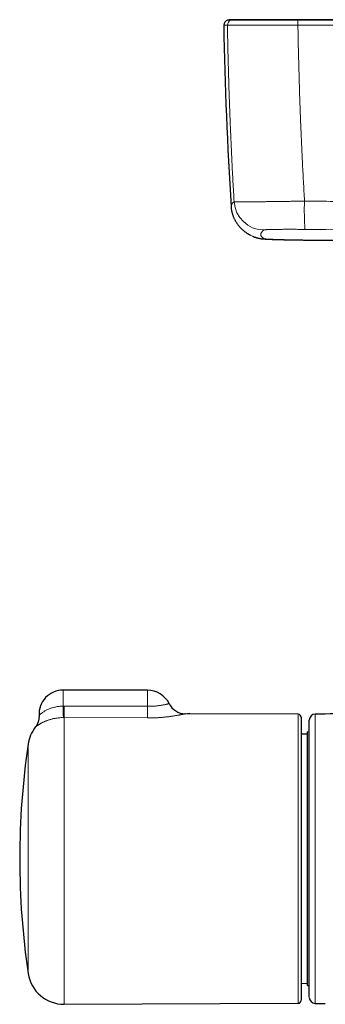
# Model space of a CAD drawing. Header units: millimetres. Extents: x 8 to 791, y 12 to 1717.
# Tile 135 of 256: x 279 to 330, y 922 to 1086. Entities that reach past the tile are written whole.
import ezdxf

# ---------------------------------------------------------------- set-up
doc = ezdxf.new("R2010")
doc.units = ezdxf.units.MM

msp = doc.modelspace()

# ---------------------------------------------------------------- linework, layer by layer
at = {"color": 8, "linetype": 'Continuous', "lineweight": 0}
for p, q in [((313.56, 1084.84), (313.56, 1084.84)), ((325.25, 1084.84), (325.26, 1084.84)), ((326.54, 1049.14), (326.54, 1049.14)), ((286.3, 971.74), (286.3, 974.39)), ((300.3, 971.7), (300.3, 974.39)), ((286.3, 971.74), (286.48, 971.74)), ((286.47, 969.84), (286.35, 969.84)), ((286.47, 969.84), (286.47, 922.22)), ((300.29, 969.77), (286.47, 969.84)), ((325.3, 922.39), (325.3, 970.39)), ((280.5, 927.34), (280.5, 965.44))]:
    msp.add_line(p, q, dxfattribs=at)
at = {"color": 7, "linetype": 'Continuous', "lineweight": 30}
for p, q in [((315.07, 1085.73), (315.04, 1085.73)), ((325.3, 1085.73), (325.29, 1085.73)), ((317.46, 1049.9), (317.43, 1049.92)), ((300.3, 974.39), (286.3, 974.39)), ((325.3, 970.39), (306.57, 970.47)), ((325.8, 969.89), (325.8, 922.89)), ((326.85, 967.09), (325.8, 967.08)), ((327.15, 967.43), (326.85, 967.44)), ((326.85, 925.34), (326.85, 967.44)), ((325.8, 925.7), (326.85, 925.69)), ((326.85, 925.34), (327.15, 925.34)), ((286.47, 922.22), (325.3, 922.39)), ((328.14, 922.37), (329.8, 922.35))]:
    msp.add_line(p, q, dxfattribs=at)
at = {"color": 8, "linetype": 'Continuous', "lineweight": 0, "flags": 128}
msp.add_lwpolyline([(286.48, 971.74), (294.48, 971.71), (300.3, 971.7)], dxfattribs=at)
at = {"color": 7, "linetype": 'Continuous', "lineweight": 30, "flags": 128}
msp.add_lwpolyline([(306.57, 970.47), (306.51, 970.47), (306.5, 970.47), (306.5, 970.47), (306.5, 970.47), (306.5, 970.47), (306.5, 970.47), (306.5, 970.47), (306.5, 970.47), (306.5, 970.47), (306.5, 970.47), (306.5, 970.47), (307.34, 970.57)], dxfattribs=at)
at = {"color": 7, "linetype": 'Continuous', "lineweight": 30}
for centre, radius, start, end in [((313.76, 1084.85), 0.8, 102.4171, 181.0477), ((1012.84, 1097.65), 700, 181.04894, 183.51706), ((286.3, 970.39), 4, 90, 182.7457), ((300.3, 970.39), 4, 26.1488, 90), ((306.58, 973.47), 3, 206.131, 269.7403), ((325.3, 969.89), 0.5, 0, 89.75), ((328.15, 969.4), 1, 90.8016, 180), ((286.44, 964.56), 6, 142.3857, 171.5732), ((409.1, 946.39), 130, 171.5732, 188.4268), ((286.44, 928.22), 6, 188.4268, 270.25), ((325.3, 922.89), 0.5, 270.25, 360), ((328.15, 923.37), 1, 179.9767, 269.2041)]:
    msp.add_arc(centre, radius, start, end, dxfattribs=at)
at = {"color": 8, "linetype": 'Continuous', "lineweight": 0}
for centre, radius, start, end in [((314.36, 1084.85), 0.8, 102.4691, 181.0623), ((314.36, 1084.85), 0.8, 102.468, 181.0604), ((337.98, 1084.98), 12.73, 177.0665, 180.6496), ((338.45, 1084.99), 13.2, 177.1806, 180.6375), ((319.66, 1055.81), 5, 183.4995, 269.275), ((379.02, 1053.98), 52.7, 178.2375, 183.3471), ((319.76, 1054.33), 4.99, 242.4784, 269.3733), ((412.97, 973.87), 126.69, 180.9653, 181.8244), ((-160.56, 973.87), 447.05, 359.4833, 359.7267), ((-171.32, 973.94), 471.63, 359.4937, 359.7278)]:
    msp.add_arc(centre, radius, start, end, dxfattribs=at)
for points, knots in [([(312.96, 1084.84), (312.96, 1084.84), (312.96, 1084.84), (312.98, 1084.84), (313, 1084.84), (313.05, 1084.84), (313.1, 1084.84), (313.16, 1084.84), (313.24, 1084.84), (313.33, 1084.84), (313.44, 1084.84), (313.52, 1084.84), (313.56, 1084.84)], [0, 0, 0, 0, 0.0839295, 0.1766685, 0.2795713, 0.3824754, 0.4853834, 0.5882927, 0.6912163, 0.7941411, 0.8970699, 1, 1, 1, 1]), ([(313.56, 1084.84), (313.56, 1084.84), (313.58, 1084.84), (313.64, 1084.84), (313.71, 1084.84), (313.81, 1084.84), (313.92, 1084.84), (314.05, 1084.84), (314.21, 1084.84), (314.38, 1084.84), (314.58, 1084.84), (314.8, 1084.84), (315.04, 1084.84), (315.31, 1084.84), (315.58, 1084.84), (315.84, 1084.84), (316.1, 1084.84), (316.4, 1084.84), (316.73, 1084.84), (317.1, 1084.84), (317.48, 1084.84), (317.86, 1084.84), (318.26, 1084.84), (318.67, 1084.84), (319.09, 1084.84), (319.51, 1084.84), (319.95, 1084.84), (320.4, 1084.84), (320.86, 1084.84), (321.34, 1084.84), (321.82, 1084.84), (322.29, 1084.84), (322.76, 1084.84), (323.24, 1084.84), (323.76, 1084.84), (324.28, 1084.84), (324.78, 1084.84), (325.09, 1084.84), (325.25, 1084.84)], [0, 0, 0, 0, 0.029054, 0.058121, 0.087175, 0.114598, 0.142178, 0.169758, 0.197672, 0.225586, 0.25384, 0.282094, 0.310515, 0.339864, 0.369213, 0.392919, 0.416633, 0.440339, 0.470266, 0.500192, 0.528225, 0.55636, 0.584494, 0.61273, 0.640127, 0.667681, 0.695235, 0.723121, 0.751008, 0.779234, 0.80746, 0.835852, 0.861314, 0.886776, 0.917552, 0.948328, 0.974164, 1, 1, 1, 1]), ([(313.56, 1084.84), (313.58, 1083.5), (313.63, 1080.81), (313.74, 1076.78), (313.87, 1072.75), (314.01, 1068.96), (314.16, 1065.41), (314.31, 1062.11), (314.48, 1058.8), (314.61, 1056.6), (314.67, 1055.5)], [0, 0, 0, 0, 0.137271, 0.274542, 0.411847, 0.549152, 0.661854, 0.774557, 0.887278, 1, 1, 1, 1]), ([(314.18, 1085.64), (314.15, 1085.64), (314.08, 1085.64), (313.99, 1085.64), (313.91, 1085.64), (313.83, 1085.64), (313.76, 1085.64), (313.71, 1085.64), (313.66, 1085.64), (313.63, 1085.64), (313.6, 1085.64), (313.59, 1085.64), (313.59, 1085.64), (313.59, 1085.64)], [0, 0, 0, 0, 0.081348, 0.174086, 0.266825, 0.359568, 0.452311, 0.545064, 0.637819, 0.730576, 0.823335, 0.916073, 1, 1, 1, 1]), ([(314.18, 1085.64), (314.29, 1085.66), (314.51, 1085.7), (314.79, 1085.73), (314.97, 1085.73), (315.05, 1085.73)], [0, 0, 0, 0, 0.377649, 0.757405, 1, 1, 1, 1]), ([(325.26, 1085.64), (325.26, 1085.64), (325.07, 1085.64), (324.7, 1085.64), (324.14, 1085.64), (323.58, 1085.64), (323.03, 1085.64), (322.51, 1085.64), (322.03, 1085.64), (321.58, 1085.64), (321.14, 1085.64), (320.71, 1085.64), (320.28, 1085.64), (319.85, 1085.64), (319.44, 1085.64), (319.03, 1085.64), (318.64, 1085.64), (318.26, 1085.64), (317.9, 1085.64), (317.53, 1085.64), (317.17, 1085.64), (316.81, 1085.64), (316.48, 1085.64), (316.16, 1085.64), (315.86, 1085.64), (315.6, 1085.64), (315.37, 1085.64), (315.17, 1085.64), (314.98, 1085.64), (314.82, 1085.64), (314.67, 1085.64), (314.53, 1085.64), (314.42, 1085.64), (314.33, 1085.64), (314.26, 1085.64), (314.21, 1085.64), (314.19, 1085.64), (314.18, 1085.64), (314.18, 1085.64)], [0, 0, 0, 0, 0.000003, 0.032791, 0.065638, 0.098506, 0.131354, 0.164142, 0.191622, 0.219125, 0.246629, 0.274109, 0.302385, 0.330687, 0.358989, 0.387266, 0.415388, 0.443536, 0.471684, 0.499806, 0.531357, 0.56298, 0.594639, 0.626299, 0.657921, 0.689472, 0.716981, 0.744513, 0.772045, 0.799554, 0.82786, 0.856192, 0.884525, 0.912831, 0.941881, 0.970946, 0.999997, 1, 1, 1, 1]), ([(314.18, 1085.64), (314.18, 1085.64), (314.18, 1085.64), (314.18, 1085.64), (314.18, 1085.64)], [0, 0, 0, 0, 0.005987, 1, 1, 1, 1]), ([(325.26, 1085.64), (325.26, 1085.66), (325.27, 1085.7), (325.28, 1085.73), (325.28, 1085.73), (325.28, 1085.73)], [0, 0, 0, 0, 0.376257, 0.754612, 1, 1, 1, 1]), ([(325.27, 1085.64), (325.27, 1085.64), (325.27, 1085.64), (325.26, 1085.64), (325.26, 1085.64)], [0, 0, 0, 0, 0.993961, 1, 1, 1, 1]), ([(326.35, 1055.6), (326.29, 1056.69), (326.17, 1058.88), (326, 1062.16), (325.85, 1065.44), (325.7, 1068.97), (325.56, 1072.74), (325.44, 1076.77), (325.33, 1080.81), (325.28, 1083.5), (325.26, 1084.84)], [0, 0, 0, 0, 0.1122329, 0.2244659, 0.3367172, 0.4489685, 0.5867093, 0.7244502, 0.8622251, 1, 1, 1, 1]), ([(325.26, 1084.84), (327.24, 1084.84), (331.22, 1084.84), (337.17, 1084.84), (343.13, 1084.84), (349.24, 1084.84), (355.49, 1084.84), (361.89, 1084.84), (368.29, 1084.84), (374.69, 1084.84), (381.1, 1084.84), (387.5, 1084.84), (393.9, 1084.84), (400.3, 1084.84), (407.47, 1084.84), (415.42, 1084.84), (421.24, 1084.84), (424.15, 1084.84)], [0, 0, 0, 0, 0.060266, 0.120533, 0.1808, 0.241067, 0.305787, 0.370508, 0.435229, 0.49995, 0.56467, 0.629391, 0.694111, 0.758832, 0.823553, 0.911776, 1, 1, 1, 1]), ([(424.15, 1085.64), (421.24, 1085.64), (415.43, 1085.64), (407.48, 1085.64), (400.3, 1085.64), (393.9, 1085.64), (387.5, 1085.64), (381.1, 1085.64), (374.7, 1085.64), (368.3, 1085.64), (361.9, 1085.64), (355.5, 1085.64), (349.25, 1085.64), (343.15, 1085.64), (337.19, 1085.64), (331.23, 1085.64), (327.26, 1085.64), (325.27, 1085.64)], [0, 0, 0, 0, 0.0882231, 0.1764467, 0.2411671, 0.3058876, 0.3706086, 0.4353298, 0.5000502, 0.5647712, 0.6294924, 0.6942128, 0.7589333, 0.8191996, 0.8794661, 0.939733, 1, 1, 1, 1]), ([(314.67, 1055.5), (314.62, 1055.46), (314.52, 1055.38), (314.41, 1055.26), (314.32, 1055.16), (314.25, 1055.06), (314.2, 1054.96), (314.17, 1054.87), (314.16, 1054.79), (314.16, 1054.74), (314.16, 1054.71)], [0, 0, 0, 0, 0.14686, 0.293724, 0.419614, 0.545504, 0.671403, 0.797302, 0.902247, 1, 1, 1, 1]), ([(326.35, 1055.6), (326.2, 1055.6), (325.9, 1055.59), (325.45, 1055.59), (324.94, 1055.58), (324.38, 1055.57), (323.77, 1055.56), (323.17, 1055.55), (322.62, 1055.54), (322.11, 1055.53), (321.65, 1055.53), (321.25, 1055.52), (320.91, 1055.52), (320.59, 1055.52), (320.24, 1055.51), (319.86, 1055.51), (319.46, 1055.5), (319.04, 1055.5), (318.63, 1055.49), (318.24, 1055.49), (317.89, 1055.49), (317.56, 1055.49), (317.25, 1055.48), (316.98, 1055.48), (316.69, 1055.48), (316.41, 1055.48), (316.13, 1055.48), (315.89, 1055.48), (315.67, 1055.48), (315.48, 1055.48), (315.32, 1055.48), (315.18, 1055.48), (315.04, 1055.48), (314.92, 1055.49), (314.82, 1055.49), (314.75, 1055.49), (314.7, 1055.5), (314.68, 1055.5), (314.67, 1055.5)], [0, 0, 0, 0, 0.025032, 0.050073, 0.075104, 0.109407, 0.143749, 0.178114, 0.212456, 0.240352, 0.268261, 0.296158, 0.313757, 0.331356, 0.356488, 0.381629, 0.406761, 0.438009, 0.469256, 0.497404, 0.525553, 0.553867, 0.579076, 0.604295, 0.629504, 0.660849, 0.692194, 0.720433, 0.748671, 0.777077, 0.802256, 0.827444, 0.852623, 0.883928, 0.915234, 0.943434, 0.971634, 1, 1, 1, 1]), ([(326.35, 1055.6), (329.6, 1055.57), (336.09, 1055.5), (345.82, 1055.42), (355.56, 1055.34), (365.3, 1055.28), (374.95, 1055.22), (384.51, 1055.18), (393.98, 1055.14), (403.45, 1055.12), (412.93, 1055.1), (422.87, 1055.1), (433.29, 1055.1), (444.18, 1055.12), (455.07, 1055.15), (465.51, 1055.19), (475.51, 1055.23), (485.07, 1055.29), (494.62, 1055.36), (503.95, 1055.43), (513.06, 1055.51), (518.99, 1055.57), (521.95, 1055.6)], [0, 0, 0, 0, 0.049785, 0.09957, 0.149355, 0.199141, 0.248926, 0.297353, 0.34578, 0.394207, 0.442634, 0.491061, 0.546729, 0.602397, 0.658065, 0.713732, 0.76258, 0.811429, 0.860277, 0.909125, 0.954563, 1, 1, 1, 1]), ([(319.71, 1049.34), (319.65, 1049.37), (319.52, 1049.44), (319.37, 1049.55), (319.26, 1049.66), (319.17, 1049.78), (319.11, 1049.89), (319.09, 1050.01), (319.1, 1050.14), (319.13, 1050.26), (319.2, 1050.39), (319.3, 1050.53), (319.43, 1050.66), (319.55, 1050.76), (319.6, 1050.8)], [0, 0, 0, 0, 0.083274, 0.166549, 0.249823, 0.33312, 0.416419, 0.499716, 0.583085, 0.666454, 0.749823, 0.833215, 0.916608, 1, 1, 1, 1]), ([(319.6, 1050.8), (319.61, 1050.81), (319.63, 1050.82), (319.69, 1050.83), (319.78, 1050.84), (319.91, 1050.85), (320.06, 1050.86), (320.25, 1050.87), (320.46, 1050.88), (320.71, 1050.88), (320.98, 1050.89), (321.27, 1050.9), (321.59, 1050.9), (321.93, 1050.91), (322.29, 1050.91), (322.67, 1050.91), (323.07, 1050.92), (323.49, 1050.92), (323.91, 1050.92), (324.36, 1050.92), (324.81, 1050.92), (325.24, 1050.91), (325.65, 1050.91), (326.03, 1050.91), (326.29, 1050.9), (326.42, 1050.9)], [0, 0, 0, 0, 0.044522, 0.089196, 0.133921, 0.178593, 0.223114, 0.267644, 0.312327, 0.357062, 0.401745, 0.446274, 0.490645, 0.535168, 0.579743, 0.624266, 0.668637, 0.712915, 0.757343, 0.801822, 0.846251, 0.890529, 0.92701, 0.963519, 1, 1, 1, 1]), ([(521.88, 1050.9), (518.69, 1050.87), (512.3, 1050.81), (502.72, 1050.72), (493.13, 1050.65), (483.55, 1050.59), (474.08, 1050.53), (464.72, 1050.49), (455.47, 1050.45), (446.23, 1050.43), (436.98, 1050.41), (427.24, 1050.4), (416.99, 1050.4), (406.25, 1050.42), (395.51, 1050.44), (385.06, 1050.48), (374.91, 1050.53), (365.05, 1050.58), (355.2, 1050.65), (345.47, 1050.73), (335.88, 1050.81), (329.57, 1050.87), (326.42, 1050.9)], [0, 0, 0, 0, 0.049036, 0.098071, 0.147107, 0.196143, 0.245178, 0.292475, 0.339773, 0.38707, 0.434367, 0.481664, 0.536614, 0.591565, 0.646515, 0.701466, 0.751892, 0.802318, 0.852744, 0.90317, 0.951585, 1, 1, 1, 1]), ([(326.54, 1049.14), (326.38, 1049.14), (326.07, 1049.15), (325.6, 1049.15), (325.13, 1049.16), (324.68, 1049.17), (324.23, 1049.17), (323.79, 1049.18), (323.37, 1049.19), (322.96, 1049.2), (322.57, 1049.21), (322.19, 1049.22), (321.84, 1049.23), (321.51, 1049.24), (321.21, 1049.25), (320.93, 1049.26), (320.67, 1049.27), (320.45, 1049.28), (320.25, 1049.29), (320.08, 1049.3), (319.94, 1049.31), (319.84, 1049.31), (319.77, 1049.32), (319.73, 1049.33), (319.72, 1049.33), (319.71, 1049.34)], [0, 0, 0, 0, 0.044629, 0.089411, 0.134243, 0.179024, 0.223653, 0.268287, 0.313074, 0.357914, 0.402701, 0.447334, 0.491863, 0.536544, 0.581277, 0.625957, 0.670486, 0.71492, 0.759506, 0.804144, 0.848731, 0.893166, 0.928769, 0.964397, 1, 1, 1, 1]), ([(341.3, 1048.99), (338.84, 1049.01), (333.92, 1049.06), (329, 1049.11), (326.54, 1049.14)], [0, 0, 0, 0, 0.499999, 1, 1, 1, 1]), ([(282.31, 970.2), (282.31, 970.2), (282.3, 970.19), (282.31, 970.2), (282.34, 970.23), (282.38, 970.27), (282.44, 970.32), (282.51, 970.38), (282.59, 970.45), (282.69, 970.53), (282.82, 970.63), (282.98, 970.74), (283.17, 970.87), (283.38, 970.99), (283.61, 971.11), (283.86, 971.23), (284.13, 971.33), (284.41, 971.43), (284.7, 971.52), (285.01, 971.59), (285.32, 971.65), (285.64, 971.69), (285.97, 971.72), (286.19, 971.73), (286.3, 971.74)], [0, 0, 0, 0, 0.006003, 0.04611, 0.086694, 0.127281, 0.16833, 0.20576, 0.243193, 0.284419, 0.325648, 0.379626, 0.430867, 0.482464, 0.535159, 0.588231, 0.639151, 0.69007, 0.741692, 0.794047, 0.8448, 0.895909, 0.947573, 1, 1, 1, 1]), ([(300.3, 971.7), (300.38, 971.7), (300.53, 971.7), (300.78, 971.7), (301.06, 971.71), (301.35, 971.73), (301.64, 971.75), (301.92, 971.78), (302.19, 971.82), (302.45, 971.85), (302.69, 971.89), (302.92, 971.93), (303.12, 971.97), (303.31, 972.01), (303.47, 972.05), (303.6, 972.08), (303.71, 972.11), (303.8, 972.13), (303.86, 972.14), (303.89, 972.15), (303.89, 972.15), (303.89, 972.15)], [0, 0, 0, 0, 0.0394548, 0.0790965, 0.1307409, 0.1827996, 0.2353291, 0.2888231, 0.342885, 0.3973784, 0.4532048, 0.5094786, 0.5649509, 0.6208388, 0.6780168, 0.7356319, 0.7912944, 0.847349, 0.9046328, 0.9623384, 1, 1, 1, 1]), ([(286.35, 969.84), (286.26, 969.83), (286.09, 969.83), (285.84, 969.81), (285.58, 969.79), (285.33, 969.76), (285.09, 969.72), (284.84, 969.68), (284.6, 969.63), (284.37, 969.57), (284.14, 969.51), (283.92, 969.44), (283.71, 969.37), (283.51, 969.29), (283.32, 969.22), (283.13, 969.13), (282.95, 969.05), (282.78, 968.96), (282.62, 968.88), (282.48, 968.8), (282.37, 968.72), (282.27, 968.66), (282.18, 968.6), (282.09, 968.54), (282.02, 968.49), (281.95, 968.44), (281.9, 968.39), (281.83, 968.34), (281.77, 968.3), (281.73, 968.25), (281.7, 968.23), (281.68, 968.22), (281.69, 968.22), (281.69, 968.22)], [0, 0, 0, 0, 0.029585, 0.059298, 0.089165, 0.119161, 0.149313, 0.179592, 0.210323, 0.241181, 0.272197, 0.303334, 0.334621, 0.366023, 0.398202, 0.430493, 0.464506, 0.498635, 0.534419, 0.570319, 0.59885, 0.627434, 0.656137, 0.684889, 0.713787, 0.74273, 0.771786, 0.800885, 0.847856, 0.894991, 0.943807, 0.9928, 1, 1, 1, 1]), ([(306.57, 970.47), (306.57, 970.47), (306.57, 970.47), (306.56, 970.47), (306.54, 970.46), (306.51, 970.46), (306.47, 970.45), (306.42, 970.44), (306.37, 970.43), (306.29, 970.41), (306.19, 970.39), (306.08, 970.36), (305.95, 970.34), (305.83, 970.31), (305.7, 970.29), (305.55, 970.26), (305.39, 970.23), (305.23, 970.2), (305.05, 970.17), (304.86, 970.14), (304.67, 970.1), (304.47, 970.07), (304.27, 970.04), (304.05, 970.01), (303.83, 969.98), (303.59, 969.96), (303.36, 969.93), (303.12, 969.9), (302.87, 969.88), (302.63, 969.86), (302.39, 969.84), (302.13, 969.82), (301.88, 969.81), (301.62, 969.8), (301.36, 969.79), (301.05, 969.78), (300.69, 969.77), (300.42, 969.77), (300.29, 969.77)], [0, 0, 0, 0, 0.001989, 0.035515, 0.061934, 0.088411, 0.11184, 0.135269, 0.158856, 0.182443, 0.216593, 0.250861, 0.277917, 0.30503, 0.332398, 0.359824, 0.387652, 0.415538, 0.443685, 0.471889, 0.499402, 0.526966, 0.554765, 0.582616, 0.610835, 0.639108, 0.667619, 0.696183, 0.723229, 0.75032, 0.777613, 0.80495, 0.832608, 0.860311, 0.888222, 0.91618, 0.958012, 1, 1, 1, 1]), ([(328.14, 970.4), (328.14, 970.4), (328.14, 970.4), (328.14, 970.36), (328.14, 970.3), (328.14, 970.21), (328.14, 970.1), (328.14, 969.96), (328.14, 969.8), (328.14, 969.61), (328.14, 969.4), (328.14, 969.15), (328.14, 968.89), (328.14, 968.6), (328.14, 968.31), (328.14, 967.99), (328.14, 967.67), (328.14, 967.36), (328.14, 967.06), (328.14, 966.75), (328.14, 966.43), (328.14, 966.13), (328.14, 965.8), (328.14, 965.43), (328.14, 965.01), (328.14, 964.58), (328.14, 964.14), (328.14, 963.68), (328.14, 963.2), (328.14, 962.71), (328.14, 962.21), (328.14, 961.69), (328.14, 961.16), (328.14, 960.62), (328.14, 960.03), (328.14, 959.39), (328.14, 958.71), (328.14, 958.04), (328.14, 957.38), (328.14, 956.7), (328.14, 956.07), (328.14, 955.47), (328.14, 954.91), (328.14, 954.34), (328.14, 953.79), (328.14, 953.27), (328.14, 952.67), (328.14, 951.96), (328.14, 951.14), (328.14, 950.33), (328.14, 949.52), (328.14, 948.71), (328.14, 947.9), (328.14, 947.11), (328.14, 946.33), (328.14, 945.54), (328.14, 944.8), (328.14, 944.09), (328.14, 943.43), (328.14, 942.76), (328.14, 942.1), (328.14, 941.44), (328.14, 940.78), (328.14, 940.13), (328.14, 939.48), (328.14, 938.83), (328.14, 938.19), (328.14, 937.55), (328.14, 936.94), (328.14, 936.35), (328.14, 935.79), (328.14, 935.25), (328.14, 934.73), (328.14, 934.22), (328.14, 933.74), (328.14, 933.29), (328.14, 932.87), (328.14, 932.46), (328.14, 931.96), (328.14, 931.38), (328.14, 930.74), (328.14, 930.18), (328.14, 929.68), (328.14, 929.25), (328.14, 928.83), (328.14, 928.43), (328.14, 928.04), (328.14, 927.69), (328.14, 927.36), (328.14, 927.05), (328.14, 926.76), (328.14, 926.41), (328.14, 926.01), (328.14, 925.59), (328.14, 925.22), (328.14, 924.9), (328.14, 924.63), (328.14, 924.36), (328.14, 924.12), (328.14, 923.9), (328.14, 923.7), (328.14, 923.51), (328.14, 923.34), (328.14, 923.19), (328.14, 923.06), (328.14, 922.94), (328.14, 922.83), (328.14, 922.73), (328.14, 922.65), (328.14, 922.58), (328.14, 922.52), (328.14, 922.47), (328.14, 922.42), (328.14, 922.39), (328.14, 922.37), (328.14, 922.38), (328.14, 922.38)], [0, 0, 0, 0, 0.00754, 0.018384, 0.029228, 0.040123, 0.051017, 0.061387, 0.071757, 0.082171, 0.092585, 0.103435, 0.114297, 0.124249, 0.1342, 0.144191, 0.154182, 0.162154, 0.170126, 0.178117, 0.186109, 0.19302, 0.199935, 0.208794, 0.217652, 0.226538, 0.235424, 0.244364, 0.253304, 0.262272, 0.271241, 0.280251, 0.289261, 0.2983, 0.307339, 0.318184, 0.329042, 0.338988, 0.348934, 0.35892, 0.368905, 0.376873, 0.384841, 0.39283, 0.400818, 0.407727, 0.414639, 0.425769, 0.436913, 0.447754, 0.458594, 0.469485, 0.480376, 0.490743, 0.50111, 0.511523, 0.521935, 0.530794, 0.539653, 0.548539, 0.557425, 0.566364, 0.575304, 0.584271, 0.593238, 0.602246, 0.611254, 0.620291, 0.629328, 0.637654, 0.645987, 0.653818, 0.66165, 0.6695, 0.677351, 0.68403, 0.690709, 0.6974, 0.704091, 0.715306, 0.726535, 0.736923, 0.745251, 0.753584, 0.761417, 0.76925, 0.777102, 0.784954, 0.791635, 0.798316, 0.805008, 0.811701, 0.822919, 0.834151, 0.844543, 0.852979, 0.861416, 0.869876, 0.878336, 0.886251, 0.894165, 0.9021, 0.910035, 0.917149, 0.924264, 0.931392, 0.938521, 0.945242, 0.951966, 0.958611, 0.965259, 0.971915, 0.978575, 0.987758, 0.996941, 1, 1, 1, 1])]:
    msp.add_open_spline(points, degree=3, knots=knots, dxfattribs=at)
at = {"color": 7, "linetype": 'Continuous', "lineweight": 30}
for points, knots in [([(314.46, 1085.73), (314.45, 1085.73), (314.42, 1085.73), (314.38, 1085.73), (314.34, 1085.73), (314.3, 1085.73), (314.28, 1085.73), (314.25, 1085.72), (314.24, 1085.72), (314.23, 1085.72), (314.22, 1085.72), (314.2, 1085.72), (314.17, 1085.72), (314.11, 1085.72), (314.02, 1085.71), (313.9, 1085.69), (313.75, 1085.67), (313.64, 1085.65), (313.59, 1085.64)], [0, 0, 0, 0, 0.1260576, 0.2341517, 0.3243508, 0.3967762, 0.45167, 0.4773228, 0.4966724, 0.5042161, 0.5105643, 0.526824, 0.5453176, 0.5792107, 0.6562713, 0.7535084, 0.870957, 1, 1, 1, 1]), ([(315.05, 1085.73), (315.03, 1085.73), (315.01, 1085.73), (314.98, 1085.73), (314.96, 1085.73), (314.93, 1085.73), (314.9, 1085.73), (314.88, 1085.73), (314.86, 1085.73), (314.84, 1085.73), (314.82, 1085.73), (314.8, 1085.73), (314.78, 1085.73), (314.76, 1085.73), (314.74, 1085.73), (314.73, 1085.73), (314.72, 1085.73), (314.7, 1085.73), (314.69, 1085.73), (314.68, 1085.73), (314.67, 1085.73), (314.66, 1085.73), (314.66, 1085.73), (314.65, 1085.73), (314.64, 1085.73), (314.64, 1085.73), (314.63, 1085.73), (314.63, 1085.73), (314.62, 1085.73), (314.61, 1085.73), (314.6, 1085.73), (314.59, 1085.73), (314.58, 1085.73), (314.58, 1085.73), (314.57, 1085.73), (314.56, 1085.73), (314.55, 1085.73), (314.54, 1085.73), (314.53, 1085.73), (314.52, 1085.73), (314.52, 1085.73), (314.51, 1085.73), (314.5, 1085.73), (314.49, 1085.73), (314.49, 1085.73), (314.48, 1085.73), (314.48, 1085.73), (314.47, 1085.73), (314.47, 1085.73), (314.47, 1085.73), (314.46, 1085.73), (314.46, 1085.73), (314.46, 1085.73)], [0, 0, 0, 0, 0.0278929, 0.054997, 0.0813123, 0.1068389, 0.1315768, 0.1555261, 0.1786867, 0.2010587, 0.2236502, 0.2453763, 0.266237, 0.2862322, 0.3053622, 0.3236267, 0.341026, 0.3575599, 0.3732286, 0.3880319, 0.4019701, 0.4150429, 0.4247075, 0.4338378, 0.4424392, 0.4511411, 0.4603794, 0.4701542, 0.482751, 0.4961396, 0.5103198, 0.5252918, 0.5410555, 0.5576109, 0.574958, 0.5930968, 0.6129484, 0.6336689, 0.6552582, 0.6777163, 0.7010433, 0.7252391, 0.7503037, 0.7762371, 0.8030394, 0.8307104, 0.8592502, 0.8886589, 0.9171828, 0.946479, 0.9765476, 1, 1, 1, 1]), ([(325.28, 1085.73), (325.13, 1085.73), (324.83, 1085.73), (324.39, 1085.73), (323.96, 1085.73), (323.52, 1085.73), (323.09, 1085.73), (322.66, 1085.73), (322.25, 1085.73), (321.84, 1085.73), (321.42, 1085.73), (321.02, 1085.73), (320.62, 1085.73), (320.24, 1085.73), (319.86, 1085.73), (319.49, 1085.73), (319.14, 1085.73), (318.8, 1085.73), (318.47, 1085.73), (318.15, 1085.73), (317.84, 1085.73), (317.55, 1085.73), (317.27, 1085.73), (317, 1085.73), (316.75, 1085.73), (316.52, 1085.73), (316.3, 1085.73), (316.1, 1085.73), (315.91, 1085.73), (315.73, 1085.73), (315.56, 1085.73), (315.41, 1085.73), (315.29, 1085.73), (315.19, 1085.73), (315.12, 1085.73), (315.07, 1085.73), (315.05, 1085.73), (315.05, 1085.73)], [0, 0, 0, 0, 0.028573, 0.056253, 0.083694, 0.111556, 0.140121, 0.167568, 0.194674, 0.221968, 0.249979, 0.278404, 0.305985, 0.333375, 0.36123, 0.38983, 0.417351, 0.44453, 0.471852, 0.499803, 0.528131, 0.555662, 0.583049, 0.610945, 0.639617, 0.667172, 0.694345, 0.721632, 0.749525, 0.781396, 0.812692, 0.843616, 0.874376, 0.905184, 0.936251, 0.967788, 1, 1, 1, 1]), ([(323.07, 1085.73), (323, 1085.73), (322.77, 1085.73), (322.38, 1085.73), (322.04, 1085.73), (321.87, 1085.73), (321.85, 1085.73)], [0, 0, 0, 0, 0.176928, 0.559015, 0.945704, 1, 1, 1, 1]), ([(424.15, 1085.73), (423.58, 1085.73), (422.45, 1085.73), (420.78, 1085.73), (419.13, 1085.73), (417.51, 1085.73), (415.93, 1085.73), (414.38, 1085.73), (412.89, 1085.73), (411.48, 1085.73), (410.14, 1085.73), (408.82, 1085.73), (407.53, 1085.73), (406.27, 1085.73), (405.03, 1085.73), (403.81, 1085.73), (402.62, 1085.73), (401.46, 1085.73), (400.32, 1085.73), (399.21, 1085.73), (398.15, 1085.73), (397.13, 1085.73), (396.15, 1085.73), (395.2, 1085.73), (394.27, 1085.73), (393.34, 1085.73), (392.43, 1085.73), (391.51, 1085.73), (390.63, 1085.73), (389.77, 1085.73), (388.93, 1085.73), (388.14, 1085.73), (387.39, 1085.73), (386.67, 1085.73), (385.98, 1085.73), (385.31, 1085.73), (384.7, 1085.73), (384.14, 1085.73), (383.63, 1085.73), (383.14, 1085.73), (382.67, 1085.73), (382.21, 1085.73), (381.72, 1085.73), (381.2, 1085.73), (380.62, 1085.73), (380.02, 1085.73), (379.36, 1085.73), (378.64, 1085.73), (377.85, 1085.73), (377.03, 1085.73), (376.18, 1085.73), (375.3, 1085.73), (374.39, 1085.73), (373.47, 1085.73), (372.55, 1085.73), (371.63, 1085.73), (370.69, 1085.73), (369.72, 1085.73), (368.73, 1085.73), (367.7, 1085.73), (366.66, 1085.73), (365.58, 1085.73), (364.48, 1085.73), (363.36, 1085.73), (362.21, 1085.73), (361.05, 1085.73), (359.9, 1085.73), (358.74, 1085.73), (357.56, 1085.73), (356.36, 1085.73), (355.1, 1085.73), (353.8, 1085.73), (352.45, 1085.73), (351.08, 1085.73), (349.67, 1085.73), (348.24, 1085.73), (346.82, 1085.73), (345.39, 1085.73), (343.97, 1085.73), (342.53, 1085.73), (341.07, 1085.73), (339.52, 1085.73), (337.89, 1085.73), (336.17, 1085.73), (334.43, 1085.73), (332.66, 1085.73), (330.85, 1085.73), (329.02, 1085.73), (327.16, 1085.73), (325.91, 1085.73), (325.28, 1085.73)], [0, 0, 0, 0, 0.017268, 0.034225, 0.050871, 0.067206, 0.08323, 0.098943, 0.114345, 0.128191, 0.141776, 0.155099, 0.168161, 0.180962, 0.193501, 0.205779, 0.217797, 0.229552, 0.241047, 0.252281, 0.263253, 0.273359, 0.283233, 0.292875, 0.302284, 0.311462, 0.320942, 0.33016, 0.339118, 0.347814, 0.356249, 0.364423, 0.371891, 0.379126, 0.38613, 0.392901, 0.39944, 0.404711, 0.409822, 0.414771, 0.419559, 0.424186, 0.42876, 0.434353, 0.440171, 0.446213, 0.45248, 0.460152, 0.468136, 0.476432, 0.48504, 0.49396, 0.503193, 0.512737, 0.52176, 0.531046, 0.540593, 0.550403, 0.560475, 0.57081, 0.581406, 0.592265, 0.603387, 0.61477, 0.626416, 0.638324, 0.649791, 0.661492, 0.673426, 0.685593, 0.697994, 0.7114, 0.725069, 0.739001, 0.753194, 0.76765, 0.782368, 0.796485, 0.810836, 0.82542, 0.840236, 0.855287, 0.872359, 0.889722, 0.907375, 0.925319, 0.943553, 0.962078, 0.980894, 1, 1, 1, 1]), ([(314.16, 1054.71), (314.17, 1054.66), (314.17, 1054.53), (314.2, 1054.35), (314.22, 1054.15), (314.26, 1053.95), (314.3, 1053.76), (314.35, 1053.56), (314.41, 1053.38), (314.47, 1053.19), (314.54, 1053.01), (314.61, 1052.84), (314.69, 1052.67), (314.78, 1052.5), (314.86, 1052.34), (314.95, 1052.19), (315.05, 1052.04), (315.15, 1051.89), (315.25, 1051.75), (315.35, 1051.61), (315.46, 1051.48), (315.57, 1051.35), (315.68, 1051.23), (315.8, 1051.11), (315.91, 1051), (316.03, 1050.89), (316.15, 1050.78), (316.28, 1050.68), (316.4, 1050.57), (316.53, 1050.48), (316.66, 1050.38), (316.8, 1050.29), (316.93, 1050.2), (317.07, 1050.12), (317.22, 1050.03), (317.34, 1049.96), (317.41, 1049.93), (317.43, 1049.92)], [0, 0, 0, 0, 0.019804, 0.043847, 0.067887, 0.091931, 0.115992, 0.140084, 0.164221, 0.188423, 0.212711, 0.237109, 0.261645, 0.28635, 0.311257, 0.336404, 0.36183, 0.38758, 0.413698, 0.440233, 0.467238, 0.494769, 0.522884, 0.551647, 0.581127, 0.611396, 0.642535, 0.67463, 0.707775, 0.742075, 0.777645, 0.814613, 0.853124, 0.893341, 0.93545, 0.979663, 1, 1, 1, 1]), ([(317.75, 1049.76), (317.79, 1049.74), (317.88, 1049.7), (318.01, 1049.65), (318.14, 1049.61), (318.26, 1049.57), (318.38, 1049.53), (318.48, 1049.5), (318.58, 1049.48), (318.67, 1049.46), (318.76, 1049.44), (318.84, 1049.42), (318.91, 1049.41), (318.98, 1049.39), (319.05, 1049.38), (319.11, 1049.37), (319.18, 1049.36), (319.24, 1049.36), (319.31, 1049.35), (319.38, 1049.34), (319.45, 1049.33), (319.53, 1049.33), (319.63, 1049.32), (319.74, 1049.31), (319.87, 1049.3), (320, 1049.29), (320.13, 1049.29), (320.26, 1049.28), (320.39, 1049.28), (320.53, 1049.27), (320.67, 1049.26), (320.82, 1049.26), (320.97, 1049.25), (321.12, 1049.25), (321.28, 1049.24), (321.44, 1049.24), (321.61, 1049.23), (321.78, 1049.23), (321.95, 1049.22), (322.13, 1049.22), (322.32, 1049.21), (322.51, 1049.21), (322.7, 1049.2), (322.9, 1049.2), (323.09, 1049.19), (323.3, 1049.19), (323.5, 1049.19), (323.71, 1049.18), (323.92, 1049.18), (324.14, 1049.17), (324.36, 1049.17), (324.58, 1049.17), (324.8, 1049.16), (325.02, 1049.16), (325.25, 1049.16), (325.47, 1049.15), (325.7, 1049.15), (325.93, 1049.15), (326.16, 1049.14), (326.36, 1049.14), (326.49, 1049.14), (326.54, 1049.14)], [0, 0, 0, 0, 0.011997, 0.024617, 0.036626, 0.047956, 0.058582, 0.068534, 0.07788, 0.086722, 0.095174, 0.103363, 0.111417, 0.119472, 0.127636, 0.136047, 0.144872, 0.154305, 0.164586, 0.176034, 0.189118, 0.204606, 0.223991, 0.245404, 0.274758, 0.299524, 0.322473, 0.34433, 0.367485, 0.389898, 0.411253, 0.432229, 0.452925, 0.473417, 0.493762, 0.514007, 0.534191, 0.554352, 0.574179, 0.594108, 0.61404, 0.633952, 0.65382, 0.673621, 0.693331, 0.712925, 0.732421, 0.752011, 0.771698, 0.791444, 0.811209, 0.830941, 0.850595, 0.870131, 0.889535, 0.909016, 0.928609, 0.948256, 0.967934, 0.987619, 1, 1, 1, 1]), ([(326.54, 1049.14), (327.24, 1049.13), (329.71, 1049.1), (333.95, 1049.06), (338.16, 1049.02), (340.61, 1048.99), (341.3, 1048.99)], [0, 0, 0, 0, 0.14297, 0.501848, 0.860722, 1, 1, 1, 1]), ([(520.16, 970.4), (515.97, 970.46), (507.24, 970.58), (493.99, 970.76), (480.41, 970.92), (467.8, 971.06), (456.16, 971.16), (445.49, 971.23), (434.82, 971.28), (424.69, 971.29), (415.1, 971.28), (406.04, 971.25), (396.99, 971.19), (387.94, 971.12), (378.88, 971.04), (368.1, 970.93), (355.6, 970.77), (341.7, 970.59), (332.55, 970.46), (328.14, 970.4)], [0, 0, 0, 0, 0.065587, 0.136308, 0.207029, 0.277748, 0.333312, 0.388875, 0.444438, 0.5, 0.547143, 0.594287, 0.641432, 0.688576, 0.735722, 0.782868, 0.856956, 0.931045, 1, 1, 1, 1]), ([(282.3, 970.2), (282.31, 970.16), (282.31, 970.08), (282.31, 969.96), (282.3, 969.82), (282.29, 969.69), (282.27, 969.56), (282.25, 969.43), (282.22, 969.31), (282.18, 969.18), (282.14, 969.06), (282.1, 968.95), (282.05, 968.84), (282, 968.73), (281.95, 968.63), (281.9, 968.53), (281.84, 968.44), (281.78, 968.35), (281.73, 968.28), (281.7, 968.24), (281.68, 968.22)], [0, 0, 0, 0, 0.047978, 0.112059, 0.175621, 0.238625, 0.301028, 0.362777, 0.42381, 0.484053, 0.54342, 0.601804, 0.659076, 0.715079, 0.769618, 0.822449, 0.873262, 0.921662, 0.967128, 1, 1, 1, 1]), ([(327.15, 923.38), (327.15, 923.38), (327.15, 923.38), (327.15, 923.4), (327.15, 923.46), (327.15, 923.53), (327.15, 923.64), (327.15, 923.77), (327.15, 923.92), (327.15, 924.1), (327.15, 924.3), (327.15, 924.53), (327.15, 924.79), (327.15, 925.07), (327.15, 925.38), (327.15, 925.72), (327.15, 926.07), (327.15, 926.45), (327.15, 926.84), (327.15, 927.26), (327.15, 927.7), (327.15, 928.16), (327.15, 928.64), (327.15, 929.16), (327.15, 929.69), (327.15, 930.24), (327.15, 930.81), (327.15, 931.39), (327.15, 931.98), (327.15, 932.58), (327.15, 933.21), (327.15, 933.85), (327.15, 934.51), (327.15, 935.19), (327.15, 935.89), (327.15, 936.6), (327.15, 937.31), (327.15, 938.02), (327.15, 938.74), (327.15, 939.47), (327.15, 940.2), (327.15, 940.95), (327.15, 941.71), (327.15, 942.48), (327.15, 943.26), (327.15, 944.04), (327.15, 944.82), (327.15, 945.59), (327.15, 946.35), (327.15, 947.12), (327.15, 947.88), (327.15, 948.65), (327.15, 949.42), (327.15, 950.2), (327.15, 950.98), (327.15, 951.74), (327.15, 952.5), (327.15, 953.24), (327.15, 953.96), (327.15, 954.68), (327.15, 955.39), (327.15, 956.1), (327.15, 956.8), (327.15, 957.49), (327.15, 958.17), (327.15, 958.84), (327.15, 959.49), (327.15, 960.12), (327.15, 960.72), (327.15, 961.32), (327.15, 961.89), (327.15, 962.45), (327.15, 963), (327.15, 963.54), (327.15, 964.05), (327.15, 964.55), (327.15, 965.01), (327.15, 965.46), (327.15, 965.87), (327.15, 966.27), (327.15, 966.65), (327.15, 967), (327.15, 967.34), (327.15, 967.65), (327.15, 967.94), (327.15, 968.2), (327.15, 968.44), (327.15, 968.65), (327.15, 968.83), (327.15, 968.99), (327.15, 969.12), (327.15, 969.23), (327.15, 969.31), (327.15, 969.37), (327.15, 969.4), (327.15, 969.4), (327.15, 969.4)], [0, 0, 0, 0, 0.005763, 0.016337, 0.026912, 0.037481, 0.048038, 0.058619, 0.069209, 0.079802, 0.090391, 0.100972, 0.111862, 0.122761, 0.133663, 0.144562, 0.155451, 0.166053, 0.176663, 0.187276, 0.197886, 0.208487, 0.219397, 0.230316, 0.241238, 0.252157, 0.263066, 0.273667, 0.284276, 0.294888, 0.305497, 0.316098, 0.327005, 0.337922, 0.348842, 0.359758, 0.370665, 0.381246, 0.391835, 0.402427, 0.413017, 0.423597, 0.434484, 0.44538, 0.456279, 0.467175, 0.478061, 0.488631, 0.49921, 0.509791, 0.52037, 0.530939, 0.541816, 0.552702, 0.563591, 0.574478, 0.585354, 0.595924, 0.606502, 0.617082, 0.62766, 0.638229, 0.649106, 0.659993, 0.670882, 0.681769, 0.692646, 0.703226, 0.713814, 0.724405, 0.734993, 0.745572, 0.756459, 0.767356, 0.778256, 0.789154, 0.800041, 0.810617, 0.821201, 0.831788, 0.842372, 0.852948, 0.863829, 0.87472, 0.885614, 0.896505, 0.907386, 0.917961, 0.928544, 0.939131, 0.949715, 0.960289, 0.971169, 0.982057, 0.992949, 1, 1, 1, 1])]:
    msp.add_open_spline(points, degree=3, knots=knots, dxfattribs=at)

doc.saveas('drawing.dxf')
